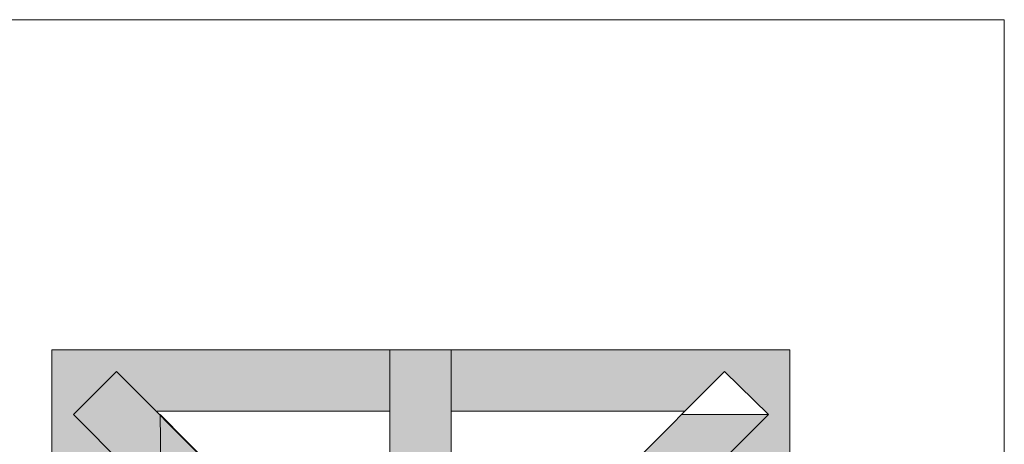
# Model space of a CAD drawing. Extents: x 3940905 to 4145695, y 925352 to 1109797.
# Tile 128 of 256: x 3952010 to 3952477, y 1099659 to 1099860. Entities that reach past the tile are written whole.
import ezdxf

# ---------------------------------------------------------------- set-up
doc = ezdxf.new("R2010")
doc.units = 0
doc.header["$LTSCALE"] = 750
doc.header["$MEASUREMENT"] = 0
doc.layers.add('CKD Equipments', color=252, linetype='CONTINUOUS', lineweight=0)

msp = doc.modelspace()

# ---------------------------------------------------------------- hatches: boundary and pattern name
at = {"layer": 'CKD Equipments', "true_color": 0xffffff}
h = msp.add_hatch(color=7, dxfattribs=at)
h.paths.add_polyline_path([(3952025.21, 1099693.05), (3952185.49, 1099703.23), (3952025.21, 1099703.23)])
h.paths.add_polyline_path([(3952185.49, 1099693.05), (3952025.21, 1099693.05), (3952185.49, 1099703.23)])
at = {"layer": 'CKD Equipments', "true_color": 0x808080}
h = msp.add_hatch(color=8, dxfattribs=at)
h.paths.add_polyline_path([(3952185.49, 1099651.33), (3952214.49, 1099703.23), (3952185.49, 1099703.23)])
h.paths.add_polyline_path([(3952214.49, 1099651.33), (3952185.49, 1099651.33), (3952214.49, 1099703.23)])
at = {"layer": 'CKD Equipments', "true_color": 0xffffff}
h = msp.add_hatch(color=7, dxfattribs=at)
h.paths.add_polyline_path([(3952214.49, 1099693.05), (3952375.28, 1099703.23), (3952214.49, 1099703.23)])
h.paths.add_polyline_path([(3952375.28, 1099693.05), (3952214.49, 1099693.05), (3952375.28, 1099703.23)])
h = msp.add_hatch(color=7, dxfattribs=at)
h.paths.add_polyline_path([(3952025.21, 1099672.7), (3952055.74, 1099693.05), (3952025.21, 1099693.05)])
h.paths.add_polyline_path([(3952035.39, 1099672.7), (3952025.21, 1099672.7), (3952055.74, 1099693.05)])
at = {"layer": 'CKD Equipments', "true_color": 0x808080}
h = msp.add_hatch(color=8, dxfattribs=at)
h.paths.add_polyline_path([(3952035.39, 1099672.7), (3952076.6, 1099672.7), (3952055.74, 1099693.05)])
h.paths.add_polyline_path([(3952077.11, 1099630.47), (3952035.39, 1099672.7), (3952076.6, 1099672.7)])
at = {"layer": 'CKD Equipments', "true_color": 0xffffff}
h = msp.add_hatch(color=7, dxfattribs=at)
h.paths.add_polyline_path([(3952075.08, 1099674.22), (3952185.49, 1099693.05), (3952055.74, 1099693.05)])
h.paths.add_polyline_path([(3952185.49, 1099674.22), (3952075.08, 1099674.22), (3952185.49, 1099693.05)])
h = msp.add_hatch(color=7, dxfattribs=at)
h.paths.add_polyline_path([(3952214.49, 1099674.22), (3952344.24, 1099693.05), (3952214.49, 1099693.05)])
h.paths.add_polyline_path([(3952325.41, 1099674.22), (3952214.49, 1099674.22), (3952344.24, 1099693.05)])
h = msp.add_hatch(color=7, dxfattribs=at)
h.paths.add_polyline_path([(3952365.1, 1099672.7), (3952375.28, 1099693.05), (3952344.24, 1099693.05)])
h.paths.add_polyline_path([(3952375.28, 1099672.7), (3952365.1, 1099672.7), (3952375.28, 1099693.05)])
h = msp.add_hatch(color=7, dxfattribs=at)
h.paths.add_polyline_path([(3952025.21, 1099653.36), (3952035.39, 1099672.7), (3952025.21, 1099672.7)])
h.paths.add_polyline_path([(3952054.22, 1099653.36), (3952025.21, 1099653.36), (3952035.39, 1099672.7)])
at = {"layer": 'CKD Equipments', "true_color": 0x808080}
h = msp.add_hatch(color=8, dxfattribs=at)
h.paths.add_polyline_path([(3952281.66, 1099630.47), (3952365.1, 1099672.7), (3952323.89, 1099672.7)])
h.paths.add_polyline_path([(3952322.87, 1099630.47), (3952281.66, 1099630.47), (3952365.1, 1099672.7)])
at = {"layer": 'CKD Equipments', "true_color": 0xffffff}
h = msp.add_hatch(color=7, dxfattribs=at)
h.paths.add_polyline_path([(3952345.77, 1099653.36), (3952375.28, 1099672.7), (3952365.1, 1099672.7)])
h.paths.add_polyline_path([(3952375.28, 1099653.36), (3952345.77, 1099653.36), (3952375.28, 1099672.7)])

# ---------------------------------------------------------------- linework, layer by layer
at = {"layer": 'CKD Equipments', "color": 252, "true_color": 0x989898}
for p, q in [((3952476.95, 1099859.76), (3951461.86, 1099859.76)), ((3952476.95, 1099019.71), (3952476.95, 1099859.76))]:
    msp.add_line(p, q, dxfattribs=at)
at = {"layer": 'CKD Equipments', "color": 8, "true_color": 0x808080}
for p, q in [((3952025.21, 1099353.16), (3952025.21, 1099703.23)), ((3952025.21, 1099703.23), (3952375.28, 1099703.23)), ((3952214.49, 1099703.23), (3952185.49, 1099703.23)), ((3952185.49, 1099703.23), (3952185.49, 1099599.43)), ((3952214.49, 1099599.43), (3952214.49, 1099703.23)), ((3952375.28, 1099703.23), (3952375.28, 1099353.16)), ((3952035.39, 1099672.7), (3952055.74, 1099693.05)), ((3952149.36, 1099599.43), (3952055.74, 1099693.05)), ((3952250.62, 1099599.43), (3952344.24, 1099693.05)), ((3952344.24, 1099693.05), (3952323.89, 1099672.7)), ((3952323.89, 1099672.7), (3952344.24, 1099693.05)), ((3952344.24, 1099693.05), (3952323.89, 1099672.7)), ((3952365.1, 1099672.7), (3952344.24, 1099693.05)), ((3952344.24, 1099693.05), (3952344.24, 1099693.05)), ((3952365.1, 1099672.7), (3952344.24, 1099693.05)), ((3952344.24, 1099693.05), (3952344.24, 1099693.05)), ((3952128.5, 1099579.07), (3952035.39, 1099672.7)), ((3952075.08, 1099674.22), (3952185.49, 1099674.22)), ((3952118.33, 1099630.47), (3952076.6, 1099672.7)), ((3952076.6, 1099672.7), (3952077.11, 1099630.47)), ((3952214.49, 1099674.22), (3952325.41, 1099674.22)), ((3952271.48, 1099579.07), (3952365.1, 1099672.7)), ((3952323.89, 1099672.7), (3952365.1, 1099672.7))]:
    msp.add_line(p, q, dxfattribs=at)
msp.add_solid([(3952077.11, 1099630.47), (3952118.33, 1099630.47), (3952076.6, 1099672.7)], dxfattribs=at)

doc.saveas('drawing.dxf')
